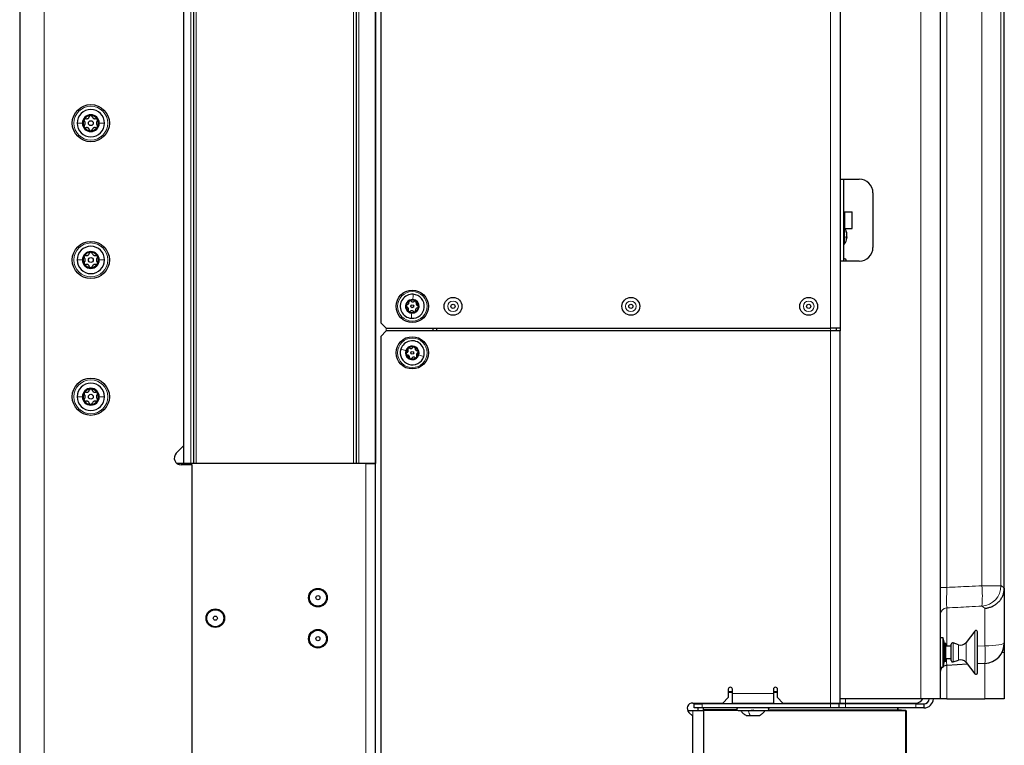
# Model space of a CAD drawing. Header units: millimetres. Extents: x 5 to 418, y 2 to 292.
# Tile 86 of 93: x 200 to 260, y 133 to 177. Entities that reach past the tile are written whole.
import ezdxf

# ---------------------------------------------------------------- set-up
doc = ezdxf.new("R2010")
doc.units = ezdxf.units.MM

msp = doc.modelspace()

# ---------------------------------------------------------------- linework, layer by layer
at = {"color": 7, "linetype": 'Continuous', "lineweight": 25}
for p, q in [((199.9534, 260.2183), (199.9534, 98.5516)), ((210.5367, 249.6433), (210.5367, 149.9766)), ((220.4534, 249.6433), (220.4534, 149.9766)), ((221.6201, 249.6433), (221.6201, 149.9766)), ((221.6201, 106.1433), (221.6201, 248.9766)), ((209.9534, 151.0742), (209.9534, 248.5457)), ((249.9367, 221.895), (249.9367, 167.3099)), ((256.0367, 221.6374), (256.0367, 135.6433)), ((259.9367, 142.3853), (259.9367, 219.7299)), ((221.9534, 217.8933), (221.9534, 158.5599)), ((249.9367, 218.2266), (249.9367, 158.2266)), ((249.9367, 167.3099), (251.1034, 167.3099)), ((250.1367, 167.3099), (250.1367, 162.3099)), ((251.9367, 166.4766), (251.9367, 163.1433)), ((250.1367, 165.3099), (250.2215, 165.3099)), ((250.2215, 165.3099), (250.6623, 165.3099)), ((250.6623, 164.3099), (250.6623, 165.3099)), ((250.1367, 164.3099), (250.2215, 164.3099)), ((250.2215, 164.3099), (250.6623, 164.3099)), ((250.3489, 163.7778), (250.3062, 163.7781)), ((250.3489, 163.7981), (250.308, 163.7988)), ((250.3081, 163.7989), (250.3488, 163.7981)), ((250.3325, 163.8316), (250.3488, 163.8318)), ((250.3326, 163.8318), (250.3489, 163.8319)), ((250.3409, 163.9049), (250.3488, 163.9051)), ((250.3449, 163.9405), (250.3489, 163.9406)), ((250.3468, 163.9255), (250.3488, 163.9255)), ((250.3489, 163.9254), (250.3468, 163.9254)), ((250.3472, 163.7626), (250.3488, 163.7626)), ((250.3472, 163.7626), (250.3489, 163.7626)), ((250.3488, 163.9255), (250.3489, 163.9254)), ((250.3488, 163.9051), (250.3489, 163.9051)), ((250.3489, 163.8713), (250.3488, 163.8714)), ((250.3489, 163.8319), (250.3488, 163.8318)), ((250.3488, 163.7981), (250.3489, 163.7981)), ((250.3488, 163.7777), (250.3489, 163.7778)), ((250.3489, 163.7626), (250.3488, 163.7626)), ((249.9367, 162.3099), (249.9367, 158.0599)), ((251.1034, 162.3099), (249.9367, 162.3099)), ((250.3034, 162.3099), (250.3034, 162.3766)), ((221.9534, 158.5599), (222.2867, 158.2266)), ((222.2867, 158.0599), (221.9534, 157.7266)), ((222.2867, 158.2266), (249.3534, 158.2266)), ((249.3534, 158.0599), (222.2867, 158.0599)), ((225.1201, 158.2266), (225.1201, 158.0599)), ((225.3534, 158.2266), (225.3534, 158.0599)), ((249.9367, 158.2266), (249.3534, 158.2266)), ((249.9368, 158.0599), (249.3534, 158.0599)), ((249.6867, 158.2266), (249.6867, 158.0599)), ((249.9368, 135.3933), (249.9368, 158.0599)), ((221.9534, 157.7266), (221.9534, 120.8099)), ((209.4921, 150.6129), (209.9534, 151.0742)), ((209.9534, 149.9766), (209.9534, 151.0742)), ((209.9534, 149.9766), (209.5482, 149.9766)), ((221.0367, 149.9764), (209.5485, 149.9764)), ((210.3701, 149.9766), (209.9534, 149.9766)), ((210.5367, 149.9766), (210.3701, 149.9766)), ((210.7034, 149.9766), (210.5367, 149.9766)), ((220.2867, 149.9766), (210.7034, 149.9766)), ((220.4534, 149.9766), (220.2867, 149.9766)), ((220.6201, 149.9766), (220.4534, 149.9766)), ((221.6201, 149.9766), (220.6201, 149.9766)), ((221.0367, 149.9764), (221.6201, 149.9764)), ((210.4534, 149.9016), (209.7867, 149.9016)), ((210.4534, 104.6138), (210.4534, 149.9016)), ((259.9351, 142.3211), (259.9367, 142.3853)), ((259.9367, 142.3853), (259.9367, 139.0557)), ((258.1498, 139.7779), (257.6067, 139.0828)), ((256.2034, 139.3683), (256.0367, 139.3683)), ((256.2867, 139.0183), (256.2034, 139.3683)), ((256.2034, 137.5849), (256.2034, 139.3683)), ((258.2988, 137.2266), (258.2988, 139.7266)), ((256.3701, 139.0183), (256.2867, 139.0183)), ((256.2867, 137.9349), (256.2867, 139.0183)), ((256.3701, 137.9349), (256.3701, 139.0183)), ((256.7034, 138.8516), (256.3701, 138.8516)), ((256.7034, 137.9766), (256.7034, 138.9766)), ((257.1462, 138.9442), (256.8132, 139.0556)), ((259.9367, 139.0557), (259.9367, 138.4766)), ((256.3701, 138.1016), (256.7034, 138.1016)), ((256.8132, 137.8976), (257.1462, 138.009)), ((259.9367, 138.4766), (259.9367, 135.6433)), ((256.0367, 137.5849), (256.2034, 137.5849)), ((256.2034, 137.5849), (256.2867, 137.9349)), ((256.2867, 137.9349), (256.3701, 137.9349)), ((257.6991, 137.7522), (256.4316, 137.6858)), ((257.6067, 137.8704), (258.1498, 137.1753)), ((258.7521, 137.8074), (258.2988, 137.7837)), ((243.1201, 136.2266), (243.1201, 135.7266)), ((243.3701, 135.9766), (243.3701, 136.2266)), ((245.8701, 136.2266), (245.8701, 135.9766)), ((246.1201, 135.7266), (246.1201, 136.2266)), ((242.7867, 135.3933), (243.1201, 135.7266)), ((243.3701, 136.059), (243.1201, 136.0586)), ((243.3701, 135.3933), (243.3701, 135.9766)), ((246.1201, 136.0638), (245.8701, 136.0634)), ((245.8701, 135.9766), (245.8701, 135.3933)), ((246.1201, 135.7266), (246.4534, 135.3933)), ((254.8521, 135.6433), (249.9368, 135.6433)), ((256.0367, 135.6433), (254.8521, 135.6433)), ((256.4316, 135.6433), (256.0367, 135.6433)), ((256.4316, 135.6433), (258.7521, 135.6433)), ((259.9367, 135.6433), (258.7521, 135.6433)), ((240.9534, 135.3933), (242.7867, 135.3933)), ((241.0367, 135.0933), (241.0367, 135.3433)), ((241.0367, 135.3433), (241.5367, 135.3433)), ((241.5367, 135.0933), (241.0367, 135.0933)), ((241.2867, 135.3433), (241.2867, 135.3933)), ((241.2867, 134.9266), (241.2867, 135.0933)), ((249.3534, 135.3433), (241.5367, 135.3433)), ((249.3534, 135.0933), (241.5367, 135.0933)), ((241.6201, 135.3433), (241.6201, 135.3933)), ((241.6201, 134.9973), (241.6201, 135.0933)), ((241.6201, 134.9639), (241.6201, 134.9973)), ((241.6201, 134.9639), (243.6531, 134.9604)), ((241.6201, 134.9306), (241.6201, 134.9639)), ((243.3701, 135.3933), (245.8701, 135.3933)), ((244.2034, 135.3933), (244.2034, 135.3433)), ((245.0367, 135.3433), (245.0367, 135.3933)), ((246.4534, 135.3933), (249.3534, 135.3933)), ((249.3534, 135.3933), (249.9368, 135.3933)), ((249.8534, 135.3433), (249.3534, 135.3433)), ((249.8534, 135.0933), (249.3534, 135.0933)), ((249.8534, 135.3433), (249.8534, 135.0933)), ((250.2701, 135.3433), (249.8534, 135.3433)), ((250.2701, 135.0933), (249.8534, 135.0933)), ((249.9368, 135.3933), (250.2701, 135.3933)), ((250.2701, 135.3933), (254.5367, 135.3933)), ((254.5367, 135.3433), (250.2701, 135.3433)), ((254.5367, 135.0933), (250.2701, 135.0933)), ((253.4534, 135.3933), (253.4534, 135.3433)), ((253.4534, 135.0933), (253.4534, 134.9765)), ((253.9218, 134.945), (253.4542, 134.9695)), ((254.5367, 135.3433), (255.0367, 135.3433)), ((255.0367, 135.0933), (254.5367, 135.0933)), ((255.0367, 135.3433), (255.0367, 135.0933)), ((240.6479, 134.9266), (240.9534, 134.9266)), ((240.7177, 134.8242), (240.9534, 134.5885)), ((240.9534, 134.9266), (241.6201, 134.9266)), ((240.9534, 120.9766), (240.9534, 134.5885)), ((241.6201, 134.9306), (241.6201, 134.9266)), ((241.6201, 134.9266), (241.6201, 121.4266)), ((243.7201, 134.9266), (245.5201, 134.9266)), ((244.2076, 134.6349), (244.4621, 134.6349)), ((244.4621, 134.6349), (245.0326, 134.6349)), ((245.5844, 134.957), (253.9201, 134.9425)), ((253.9534, 134.9091), (253.9534, 134.9117)), ((253.9534, 134.9091), (253.9534, 121.0432))]:
    msp.add_line(p, q, dxfattribs=at)
at = {"color": 7, "linetype": 'Continuous', "lineweight": 18}
for p, q in [((201.4534, 260.2183), (201.4534, 98.5516)), ((210.3701, 149.9766), (210.3701, 249.6433)), ((210.7034, 249.6433), (210.7034, 149.9766)), ((220.2867, 149.9766), (220.2867, 249.6433)), ((220.6201, 249.6433), (220.6201, 149.9766)), ((254.8521, 135.6433), (254.8521, 221.6374)), ((256.4316, 219.8525), (256.4316, 142.4321)), ((258.5697, 142.5393), (258.5697, 219.7404)), ((259.7342, 219.7404), (259.7342, 142.5393)), ((249.3534, 158.2266), (249.3534, 218.2266)), ((250.2215, 165.3099), (250.2215, 164.3099)), ((250.2104, 164.3112), (250.2104, 163.36)), ((222.2867, 158.2266), (222.2867, 158.0599)), ((249.3534, 158.0599), (249.3534, 158.2266)), ((249.3534, 135.3933), (249.3534, 158.0599)), ((221.0367, 130.8098), (221.0367, 149.9764)), ((256.4316, 142.4321), (256.0367, 142.4321)), ((258.5697, 142.5393), (259.7342, 142.5393)), ((256.4316, 141.1845), (256.4316, 138.8516)), ((258.7521, 141.1662), (258.5697, 141.2931)), ((258.7521, 138.8785), (258.7521, 141.1662)), ((258.1498, 137.1753), (258.1498, 139.7779)), ((256.8132, 137.8976), (256.8132, 139.0556)), ((257.1462, 138.009), (257.1462, 138.9442)), ((257.6067, 137.8704), (257.6067, 139.0828)), ((258.2988, 138.861), (258.7521, 138.8785)), ((259.7945, 138.4766), (259.9367, 138.4766)), ((256.4316, 137.6858), (256.4316, 135.6433)), ((258.7521, 135.6433), (258.7521, 137.8074)), ((243.1201, 136.0919), (243.3701, 136.0923)), ((243.3701, 136.0257), (243.1201, 136.0252)), ((243.3701, 135.9766), (245.8701, 135.9766)), ((245.8701, 136.0967), (246.1201, 136.0971)), ((246.1201, 136.0305), (245.8701, 136.03)), ((250.2701, 135.3933), (250.2701, 135.6433)), ((241.5367, 135.3433), (241.5367, 135.0933)), ((241.6201, 134.9973), (243.6383, 134.9937)), ((245.6011, 134.9903), (253.4201, 134.9767)), ((249.3534, 135.3433), (249.3534, 135.0933)), ((250.2701, 135.3433), (250.2701, 135.0933)), ((253.4201, 135.3433), (253.4201, 135.3933)), ((253.4201, 134.9767), (253.4201, 135.0933)), ((253.4201, 134.9767), (253.4534, 134.9765)), ((254.5367, 135.0933), (254.5367, 135.3433)), ((240.9534, 134.5885), (240.9534, 134.9266)), ((243.7126, 134.9269), (241.6201, 134.9306)), ((253.9201, 134.9091), (245.3512, 134.9241)), ((253.9201, 121.0432), (253.9201, 134.9091)), ((253.9201, 134.9091), (253.9534, 134.9091))]:
    msp.add_line(p, q, dxfattribs=at)
at = {"color": 7, "linetype": 'Continuous', "lineweight": 25, "flags": 128}
msp.add_lwpolyline([(250.3489, 163.7981), (250.3462, 163.7729), (250.3449, 163.7627)], dxfattribs=at)
at = {"color": 7, "linetype": 'Continuous', "lineweight": 18, "flags": 128}
msp.add_lwpolyline([(258.7521, 138.8785), (258.9865, 138.8834), (259.2101, 138.8945), (259.4148, 138.9115), (259.5934, 138.9335), (259.7395, 138.96), (259.8477, 138.9899), (259.9143, 139.0222), (259.9367, 139.0557)], dxfattribs=at)
at = {"color": 7, "linetype": 'Continuous', "lineweight": 25}
for centre, radius in [((204.2867, 170.7183), 1.1333), ((204.2867, 170.7183), 0.1491), ((204.2867, 162.3849), 1.1333), ((204.2867, 162.3849), 0.1491), ((223.8701, 159.5599), 0.9833), ((223.8701, 159.5599), 0.0863), ((226.3534, 159.5599), 0.5442), ((226.3534, 159.5599), 0.125), ((237.1867, 159.5599), 0.5442), ((237.1867, 159.5599), 0.125), ((248.0201, 159.5599), 0.5442), ((248.0201, 159.5599), 0.125), ((223.8701, 156.7266), 0.9833), ((223.8701, 156.7266), 0.0863), ((204.2867, 154.0516), 1.1333), ((204.2867, 154.0516), 0.1491), ((218.1201, 141.8098), 0.5667), ((218.1201, 141.8098), 0.5167), ((218.1201, 141.8098), 0.125), ((211.8701, 140.5598), 0.5667), ((211.8701, 140.5598), 0.5167), ((211.8701, 140.5598), 0.125), ((218.1201, 139.3098), 0.5667), ((218.1201, 139.3098), 0.5167), ((218.1201, 139.3098), 0.125)]:
    msp.add_circle(centre, radius, dxfattribs=at)
at = {"color": 7, "linetype": 'Continuous', "lineweight": 18}
for centre, radius in [((204.2867, 170.7183), 1.0333), ((204.2867, 162.3849), 1.0333), ((223.8701, 159.5599), 0.9), ((226.3534, 159.5599), 0.3237), ((237.1867, 159.5599), 0.3237), ((248.0201, 159.5599), 0.3237), ((223.8701, 156.7266), 0.9), ((204.2867, 154.0516), 1.0333)]:
    msp.add_circle(centre, radius, dxfattribs=at)
at = {"color": 7, "linetype": 'Continuous', "lineweight": 25}
for centre, radius, start, end in [((204.2867, 170.7183), 0.8333, 0, 180), ((204.2867, 170.7183), 0.5133, 0, 180), ((204.2867, 170.7183), 0.4667, 90, 150), ((204.2867, 170.7183), 0.4667, 30, 90), ((204.2867, 170.7183), 0.8333, 180, 0), ((204.2867, 170.7183), 0.5133, 180, 0), ((204.2867, 170.7183), 0.4667, 150, 210), ((204.2867, 170.7183), 0.4667, 210, 270), ((204.2867, 170.7183), 0.4667, 270, 330), ((204.2867, 170.7183), 0.4667, 330, 30), ((251.1034, 166.4766), 0.8333, 0, 90), ((249.4367, 163.8516), 0.9167, 8.837957, 31.116326), ((250.1712, 164.121), 0.1355, 352.471956, 7.528044), ((249.5448, 163.8684), 0.8073, 5.129111, 19.559098), ((249.5448, 163.8329), 0.8073, 5.129111, 19.559098), ((250.1858, 163.9151), 0.1689, 315.148943, 344.944261), ((249.3698, 163.7493), 0.9369, 357.140187, 2.859813), ((250.1858, 163.8217), 0.1689, 315.148943, 344.944261), ((250.2531, 163.8698), 0.1021, 20.235094, 42.264552), ((250.0569, 163.8198), 0.2965, 10.023355, 23.5823), ((249.4994, 163.8606), 0.8535, 346.303442, 354.425937), ((249.6953, 163.8356), 0.6576, 344.372711, 353.618446), ((250.0678, 163.8808), 0.2853, 343.187252, 350.108755), ((250.2197, 163.8012), 0.1327, 13.386545, 22.321277), ((249.5496, 163.8341), 0.8024, 351.161508, 354.890798), ((204.2867, 162.3849), 0.8333, 0, 180), ((250.0698, 163.4494), 0.1667, 293.694637, 327.568227), ((249.4367, 163.8516), 0.9167, 327.568227, 351.162043), ((204.2867, 162.3849), 0.5133, 0, 180), ((204.2867, 162.3849), 0.4667, 150, 210), ((204.2867, 162.3849), 0.4667, 90, 150), ((204.2867, 162.3849), 0.4667, 30, 90), ((204.2867, 162.3849), 0.4667, 330, 30), ((251.1034, 163.1433), 0.8333, 270, 0), ((204.2867, 162.3849), 0.8333, 180, 0), ((204.2867, 162.3849), 0.5133, 180, 0), ((204.2867, 162.3849), 0.4667, 210, 270), ((204.2867, 162.3849), 0.4667, 270, 330), ((250.2201, 162.3766), 0.0833, 0, 180), ((223.8701, 159.5599), 0.7333, 85.453118, 265.453118), ((223.8701, 159.5599), 0.7333, 265.453118, 85.453118), ((223.8701, 159.5599), 0.4125, 85.453118, 265.453118), ((223.8701, 159.5599), 0.375, 175.453118, 235.453118), ((223.8701, 159.5599), 0.375, 115.453118, 175.453118), ((223.8701, 159.5599), 0.375, 55.453118, 115.453118), ((223.8701, 159.5599), 0.4125, 265.453118, 85.453118), ((223.8701, 159.5599), 0.375, 355.453118, 55.453118), ((223.8701, 159.5599), 0.375, 235.453118, 295.453118), ((223.8701, 159.5599), 0.375, 295.453118, 355.453118), ((223.8701, 156.7266), 0.7333, 342.098601, 162.098601), ((223.8701, 156.7266), 0.7333, 162.098601, 342.098601), ((223.8701, 156.7266), 0.4125, 162.098601, 342.098601), ((223.8701, 156.7266), 0.4125, 342.098601, 162.098601), ((223.8701, 156.7266), 0.375, 132.098601, 192.098601), ((223.8701, 156.7266), 0.375, 192.098601, 252.098601), ((223.8701, 156.7266), 0.375, 72.098601, 132.098601), ((223.8701, 156.7266), 0.375, 12.098601, 72.098601), ((223.8701, 156.7266), 0.375, 312.098601, 12.098601), ((223.8701, 156.7266), 0.375, 252.098601, 312.098601), ((204.2867, 154.0516), 0.8333, 0, 180), ((204.2867, 154.0516), 0.5133, 0, 180), ((204.2867, 154.0516), 0.4667, 150, 210), ((204.2867, 154.0516), 0.4667, 90, 150), ((204.2867, 154.0516), 0.4667, 30, 90), ((204.2867, 154.0516), 0.4667, 330, 30), ((204.2867, 154.0516), 0.8333, 180, 0), ((204.2867, 154.0516), 0.5133, 180, 0), ((204.2867, 154.0516), 0.4667, 210, 270), ((204.2867, 154.0516), 0.4667, 270, 330), ((209.7867, 150.3183), 0.4167, 135, 270), ((258.2155, 139.7266), 0.0833, 0, 142), ((256.7867, 138.9766), 0.0833, 71.5, 180), ((257.2784, 139.3393), 0.4167, 251.5, 322), ((258.6867, 139.0557), 1.25, 273, 0), ((256.7867, 137.9766), 0.0833, 180, 288.5), ((257.2784, 137.6139), 0.4167, 38, 108.5), ((256.4534, 137.2697), 0.4167, 130.838415, 180), ((256.4534, 137.2697), 0.4167, 93, 125.976389), ((258.2155, 137.2266), 0.0833, 218, 0), ((243.2451, 136.2266), 0.125, 0, 180), ((245.9951, 136.2266), 0.125, 0, 180), ((254.5367, 135.8933), 0.5, 270, 330), ((255.0367, 135.6766), 0.5833, 270, 356.724171), ((255.0367, 135.6766), 0.3333, 270, 354.26083), ((240.9534, 135.0599), 0.3333, 90, 225), ((243.7201, 135.0099), 0.0833, 90, 270), ((245.5201, 135.0099), 0.0833, 270, 90), ((253.4867, 135.0012), 0.0333, 180, 267), ((253.4867, 134.9765), 0.0333, 180, 269.9), ((253.9201, 134.9091), 0.0333, 0, 89.9), ((253.9201, 134.9117), 0.0333, 0, 87)]:
    msp.add_arc(centre, radius, start, end, dxfattribs=at)
at = {"color": 7, "linetype": 'Continuous', "lineweight": 18}
for centre, radius, start, end in [((251.761, 141.9162), 6.8372, 354.77123, 5.22877), ((258.4807, 142.5434), 1.2534, 274.070389, 359.812576), ((256.4533, 140.7685), 0.4166, 92.984951, 179.98688), ((253.1518, 138.3429), 5.6259, 354.537696, 5.462304), ((258.1948, 134.96), 4.7747, 179.800002, 180.199998), ((249.1455, 134.9258), 4.7747, 359.800002, 0.199998)]:
    msp.add_arc(centre, radius, start, end, dxfattribs=at)
at = {"color": 7, "linetype": 'Continuous', "lineweight": 25}
for points, knots in [([(203.9902, 170.9944), (203.9805, 170.9963), (203.9613, 171.0003), (203.9306, 170.994), (203.9019, 170.9783), (203.889, 170.9605), (203.8826, 170.9516)], [0, 0, 0, 0, 0.249816, 0.49990758, 0.75011993, 1, 1, 1, 1]), ([(203.9902, 170.9944), (204.011, 170.9904), (204.0423, 170.9844), (204.0869, 170.9942), (204.1191, 171.0081), (204.1474, 171.029), (204.1784, 171.0629), (204.1889, 171.093), (204.1959, 171.1131)], [0, 0, 0, 0, 0.24921908, 0.37435669, 0.49894691, 0.62401981, 0.74976746, 1, 1, 1, 1]), ([(204.2867, 171.1849), (204.2758, 171.1838), (204.2539, 171.1815), (204.226, 171.1646), (204.2053, 171.1412), (204.199, 171.1225), (204.1959, 171.1131)], [0, 0, 0, 0, 0.2499898, 0.4996108, 0.7491272, 1, 1, 1, 1]), ([(204.3775, 171.1131), (204.3744, 171.1225), (204.3682, 171.1411), (204.3475, 171.1645), (204.3196, 171.1815), (204.2977, 171.1838), (204.2867, 171.1849)], [0, 0, 0, 0, 0.2498531, 0.4999013, 0.7501145, 1, 1, 1, 1]), ([(204.3775, 171.1131), (204.3845, 171.0931), (204.395, 171.0631), (204.4257, 171.0293), (204.4539, 171.0083), (204.4862, 170.9943), (204.531, 170.9844), (204.5624, 170.9904), (204.5833, 170.9944)], [0, 0, 0, 0, 0.2492203, 0.374358, 0.498948, 0.6240206, 0.749768, 1, 1, 1, 1]), ([(204.6909, 170.9516), (204.6844, 170.9605), (204.6715, 170.9783), (204.6429, 170.994), (204.6122, 171.0003), (204.593, 170.9963), (204.5833, 170.9944)], [0, 0, 0, 0, 0.249858, 0.4994668, 0.7490113, 1, 1, 1, 1]), ([(203.8826, 170.9516), (203.8781, 170.9416), (203.8691, 170.9215), (203.8699, 170.8888), (203.8798, 170.8592), (203.8928, 170.8444), (203.8994, 170.8371)], [0, 0, 0, 0, 0.250032, 0.4996317, 0.7492275, 1, 1, 1, 1]), ([(203.8994, 170.5995), (203.8928, 170.5921), (203.8798, 170.5774), (203.8699, 170.5477), (203.8691, 170.5151), (203.8781, 170.495), (203.8826, 170.4849)], [0, 0, 0, 0, 0.24980599, 0.50005449, 0.75030941, 1, 1, 1, 1]), ([(203.8826, 170.4849), (203.889, 170.476), (203.9019, 170.4582), (203.9306, 170.4426), (203.9612, 170.4363), (203.9805, 170.4402), (203.9902, 170.4422)], [0, 0, 0, 0, 0.24985796, 0.49946675, 0.74901133, 1, 1, 1, 1]), ([(203.8994, 170.5995), (203.9132, 170.6155), (203.934, 170.6396), (203.9478, 170.6831), (203.9519, 170.718), (203.9479, 170.753), (203.9341, 170.7967), (203.9132, 170.8209), (203.8994, 170.8371)], [0, 0, 0, 0, 0.2491937, 0.3743301, 0.4989253, 0.6240038, 0.7497569, 1, 1, 1, 1]), ([(204.1959, 170.3234), (204.1889, 170.3434), (204.1785, 170.3735), (204.1477, 170.4072), (204.1196, 170.4282), (204.0873, 170.4422), (204.0425, 170.4521), (204.0111, 170.4462), (203.9902, 170.4422)], [0, 0, 0, 0, 0.2492203, 0.374358, 0.498948, 0.6240206, 0.749768, 1, 1, 1, 1]), ([(204.5833, 170.4422), (204.5625, 170.4461), (204.5312, 170.4521), (204.4866, 170.4424), (204.4544, 170.4285), (204.4261, 170.4075), (204.3951, 170.3737), (204.3846, 170.3435), (204.3775, 170.3234)], [0, 0, 0, 0, 0.24921908, 0.37435669, 0.49894691, 0.62401981, 0.74976746, 1, 1, 1, 1]), ([(204.5833, 170.4422), (204.5929, 170.4402), (204.6122, 170.4363), (204.6428, 170.4425), (204.6715, 170.4582), (204.6844, 170.476), (204.6909, 170.4849)], [0, 0, 0, 0, 0.249816, 0.4999076, 0.7501199, 1, 1, 1, 1]), ([(204.6741, 170.8371), (204.6603, 170.821), (204.6395, 170.7969), (204.6256, 170.7534), (204.6215, 170.7185), (204.6255, 170.6836), (204.6393, 170.6398), (204.6602, 170.6156), (204.6741, 170.5995)], [0, 0, 0, 0, 0.2491937, 0.3743301, 0.4989253, 0.6240038, 0.7497569, 1, 1, 1, 1]), ([(204.6741, 170.8371), (204.6806, 170.8444), (204.6937, 170.8591), (204.7036, 170.8888), (204.7043, 170.9215), (204.6954, 170.9416), (204.6909, 170.9516)], [0, 0, 0, 0, 0.249806, 0.5000545, 0.7503094, 1, 1, 1, 1]), ([(204.6909, 170.4849), (204.6954, 170.495), (204.7043, 170.5151), (204.7036, 170.5477), (204.6937, 170.5774), (204.6806, 170.5921), (204.6741, 170.5995)], [0, 0, 0, 0, 0.250032, 0.4996317, 0.7492275, 1, 1, 1, 1]), ([(204.1959, 170.3234), (204.199, 170.3141), (204.2052, 170.2954), (204.226, 170.272), (204.2539, 170.255), (204.2758, 170.2527), (204.2867, 170.2516)], [0, 0, 0, 0, 0.2498531, 0.4999013, 0.7501145, 1, 1, 1, 1]), ([(204.2867, 170.2516), (204.2977, 170.2527), (204.3195, 170.255), (204.3474, 170.272), (204.3682, 170.2954), (204.3744, 170.314), (204.3775, 170.3234)], [0, 0, 0, 0, 0.2499898, 0.4996108, 0.7491272, 1, 1, 1, 1]), ([(203.8826, 162.6183), (203.8781, 162.6082), (203.8691, 162.5881), (203.8699, 162.5555), (203.8798, 162.5258), (203.8928, 162.5111), (203.8994, 162.5037)], [0, 0, 0, 0, 0.25003202, 0.49963172, 0.74922753, 1, 1, 1, 1]), ([(203.9902, 162.661), (203.9805, 162.663), (203.9613, 162.6669), (203.9306, 162.6607), (203.9019, 162.645), (203.889, 162.6272), (203.8826, 162.6183)], [0, 0, 0, 0, 0.249816, 0.49990758, 0.75011993, 1, 1, 1, 1]), ([(203.9902, 162.661), (204.011, 162.6571), (204.0423, 162.6511), (204.0869, 162.6608), (204.1191, 162.6748), (204.1474, 162.6957), (204.1784, 162.7295), (204.1889, 162.7597), (204.1959, 162.7798)], [0, 0, 0, 0, 0.2492191, 0.3743567, 0.4989469, 0.6240198, 0.7497675, 1, 1, 1, 1]), ([(204.2867, 162.8516), (204.2758, 162.8505), (204.2539, 162.8482), (204.226, 162.8312), (204.2053, 162.8078), (204.199, 162.7892), (204.1959, 162.7798)], [0, 0, 0, 0, 0.2499898, 0.4996108, 0.7491272, 1, 1, 1, 1]), ([(204.3775, 162.7798), (204.3744, 162.7891), (204.3682, 162.8078), (204.3475, 162.8312), (204.3196, 162.8482), (204.2977, 162.8505), (204.2867, 162.8516)], [0, 0, 0, 0, 0.2498531, 0.4999013, 0.7501145, 1, 1, 1, 1]), ([(204.3775, 162.7798), (204.3845, 162.7598), (204.395, 162.7297), (204.4257, 162.696), (204.4539, 162.675), (204.4862, 162.661), (204.531, 162.6511), (204.5624, 162.657), (204.5833, 162.661)], [0, 0, 0, 0, 0.2492203, 0.374358, 0.498948, 0.6240206, 0.749768, 1, 1, 1, 1]), ([(204.6909, 162.6183), (204.6844, 162.6272), (204.6715, 162.645), (204.6429, 162.6607), (204.6122, 162.6669), (204.593, 162.663), (204.5833, 162.661)], [0, 0, 0, 0, 0.249858, 0.4994668, 0.7490113, 1, 1, 1, 1]), ([(204.6741, 162.5037), (204.6806, 162.5111), (204.6937, 162.5258), (204.7036, 162.5555), (204.7043, 162.5882), (204.6954, 162.6082), (204.6909, 162.6183)], [0, 0, 0, 0, 0.249806, 0.5000545, 0.7503094, 1, 1, 1, 1]), ([(203.8994, 162.2661), (203.8928, 162.2588), (203.8798, 162.2441), (203.8699, 162.2144), (203.8691, 162.1817), (203.8781, 162.1616), (203.8826, 162.1516)], [0, 0, 0, 0, 0.24980599, 0.50005449, 0.75030941, 1, 1, 1, 1]), ([(203.8826, 162.1516), (203.889, 162.1427), (203.9019, 162.1249), (203.9306, 162.1092), (203.9612, 162.1029), (203.9805, 162.1069), (203.9902, 162.1089)], [0, 0, 0, 0, 0.24985796, 0.49946675, 0.74901133, 1, 1, 1, 1]), ([(203.8994, 162.2661), (203.9132, 162.2822), (203.934, 162.3063), (203.9478, 162.3498), (203.9519, 162.3847), (203.9479, 162.4196), (203.9341, 162.4634), (203.9132, 162.4876), (203.8994, 162.5037)], [0, 0, 0, 0, 0.2491937, 0.3743301, 0.4989253, 0.6240038, 0.7497569, 1, 1, 1, 1]), ([(204.1959, 161.9901), (204.1889, 162.0101), (204.1785, 162.0401), (204.1477, 162.0739), (204.1196, 162.0949), (204.0873, 162.1089), (204.0425, 162.1188), (204.0111, 162.1128), (203.9902, 162.1089)], [0, 0, 0, 0, 0.2492203, 0.374358, 0.498948, 0.6240206, 0.749768, 1, 1, 1, 1]), ([(204.1959, 161.9901), (204.199, 161.9807), (204.2052, 161.9621), (204.226, 161.9387), (204.2539, 161.9217), (204.2758, 161.9194), (204.2867, 161.9183)], [0, 0, 0, 0, 0.2498531, 0.4999013, 0.7501145, 1, 1, 1, 1]), ([(204.2867, 161.9183), (204.2977, 161.9194), (204.3195, 161.9217), (204.3474, 161.9386), (204.3682, 161.962), (204.3744, 161.9807), (204.3775, 161.9901)], [0, 0, 0, 0, 0.2499898, 0.4996108, 0.7491272, 1, 1, 1, 1]), ([(204.5833, 162.1089), (204.5625, 162.1128), (204.5312, 162.1188), (204.4866, 162.109), (204.4544, 162.0951), (204.4261, 162.0742), (204.3951, 162.0403), (204.3846, 162.0102), (204.3775, 161.9901)], [0, 0, 0, 0, 0.24921908, 0.37435669, 0.49894691, 0.62401981, 0.74976746, 1, 1, 1, 1]), ([(204.5833, 162.1089), (204.5929, 162.1069), (204.6122, 162.1029), (204.6428, 162.1092), (204.6715, 162.1249), (204.6844, 162.1427), (204.6909, 162.1516)], [0, 0, 0, 0, 0.249816, 0.4999076, 0.7501199, 1, 1, 1, 1]), ([(204.6741, 162.5037), (204.6603, 162.4877), (204.6395, 162.4636), (204.6256, 162.4201), (204.6215, 162.3852), (204.6255, 162.3502), (204.6393, 162.3065), (204.6602, 162.2823), (204.6741, 162.2661)], [0, 0, 0, 0, 0.2491937, 0.3743301, 0.4989253, 0.6240038, 0.7497569, 1, 1, 1, 1]), ([(204.6909, 162.1516), (204.6954, 162.1616), (204.7043, 162.1817), (204.7036, 162.2144), (204.6937, 162.244), (204.6806, 162.2588), (204.6741, 162.2661)], [0, 0, 0, 0, 0.250032, 0.4996317, 0.7492275, 1, 1, 1, 1]), ([(223.5595, 159.6578), (223.5519, 159.6559), (223.5365, 159.6522), (223.5165, 159.637), (223.5011, 159.6157), (223.4978, 159.5984), (223.4962, 159.5897)], [0, 0, 0, 0, 0.24985187, 0.49990154, 0.75011466, 1, 1, 1, 1]), ([(223.4962, 159.5897), (223.4965, 159.5808), (223.4969, 159.5632), (223.5087, 159.5397), (223.5261, 159.5216), (223.5407, 159.5154), (223.548, 159.5123)], [0, 0, 0, 0, 0.2499907, 0.4996106, 0.7491271, 1, 1, 1, 1]), ([(223.5595, 159.6578), (223.576, 159.6621), (223.6008, 159.6686), (223.6297, 159.6911), (223.6483, 159.7123), (223.6616, 159.7373), (223.6724, 159.7725), (223.6697, 159.7981), (223.6678, 159.8151)], [0, 0, 0, 0, 0.249201, 0.3743378, 0.4989316, 0.6240084, 0.74976, 1, 1, 1, 1]), ([(223.7089, 159.8985), (223.7014, 159.8939), (223.6863, 159.8847), (223.6719, 159.8628), (223.6649, 159.8387), (223.6668, 159.823), (223.6678, 159.8151)], [0, 0, 0, 0, 0.2498571, 0.4994664, 0.7490114, 1, 1, 1, 1]), ([(223.7996, 159.8778), (223.7941, 159.8835), (223.7832, 159.8949), (223.76, 159.9047), (223.7339, 159.9074), (223.7172, 159.9015), (223.7089, 159.8985)], [0, 0, 0, 0, 0.2498071, 0.5000551, 0.7503094, 1, 1, 1, 1]), ([(223.7996, 159.8778), (223.8116, 159.8657), (223.8295, 159.8475), (223.8635, 159.8336), (223.8912, 159.8281), (223.9194, 159.8291), (223.9554, 159.8374), (223.9761, 159.8526), (223.9899, 159.8627)], [0, 0, 0, 0, 0.2491679, 0.3743031, 0.4989033, 0.6239875, 0.7497462, 1, 1, 1, 1]), ([(224.0827, 159.8688), (224.075, 159.873), (224.0594, 159.8815), (224.0332, 159.883), (224.0088, 159.877), (223.9962, 159.8674), (223.9899, 159.8627)], [0, 0, 0, 0, 0.250033, 0.4996315, 0.7492277, 1, 1, 1, 1]), ([(224.1101, 159.7799), (224.1123, 159.7875), (224.1167, 159.8027), (224.1136, 159.8276), (224.1029, 159.8516), (224.0894, 159.8631), (224.0827, 159.8688)], [0, 0, 0, 0, 0.2498147, 0.4999078, 0.7501201, 1, 1, 1, 1]), ([(224.1101, 159.7799), (224.1056, 159.7635), (224.0988, 159.7388), (224.1038, 159.7025), (224.1129, 159.6758), (224.1279, 159.6518), (224.153, 159.6248), (224.1765, 159.6144), (224.1922, 159.6075)], [0, 0, 0, 0, 0.2491995, 0.3743362, 0.4989302, 0.6240074, 0.7497593, 1, 1, 1, 1]), ([(224.2439, 159.5302), (224.2437, 159.539), (224.2433, 159.5567), (224.2314, 159.5801), (224.214, 159.5983), (224.1995, 159.6044), (224.1922, 159.6075)], [0, 0, 0, 0, 0.2499907, 0.4996106, 0.7491271, 1, 1, 1, 1]), ([(223.63, 159.34), (223.6345, 159.3564), (223.6413, 159.3811), (223.6363, 159.4174), (223.6272, 159.4441), (223.6123, 159.4681), (223.5871, 159.4951), (223.5636, 159.5054), (223.548, 159.5123)], [0, 0, 0, 0, 0.2491995, 0.3743362, 0.4989302, 0.6240074, 0.7497593, 1, 1, 1, 1]), ([(223.63, 159.34), (223.6278, 159.3324), (223.6234, 159.3172), (223.6265, 159.2923), (223.6372, 159.2683), (223.6507, 159.2568), (223.6574, 159.2511)], [0, 0, 0, 0, 0.2498147, 0.4999078, 0.7501201, 1, 1, 1, 1]), ([(223.6574, 159.2511), (223.6652, 159.2468), (223.6807, 159.2384), (223.7069, 159.2369), (223.7313, 159.2429), (223.7439, 159.2524), (223.7502, 159.2572)], [0, 0, 0, 0, 0.250033, 0.4996315, 0.7492277, 1, 1, 1, 1]), ([(223.9405, 159.2421), (223.9286, 159.2542), (223.9106, 159.2724), (223.8766, 159.2862), (223.849, 159.2917), (223.8207, 159.2908), (223.7848, 159.2825), (223.764, 159.2673), (223.7502, 159.2572)], [0, 0, 0, 0, 0.2491679, 0.3743031, 0.4989033, 0.6239875, 0.7497462, 1, 1, 1, 1]), ([(223.9405, 159.2421), (223.946, 159.2364), (223.957, 159.225), (223.9801, 159.2152), (224.0062, 159.2125), (224.0229, 159.2184), (224.0312, 159.2213)], [0, 0, 0, 0, 0.2498071, 0.5000551, 0.7503094, 1, 1, 1, 1]), ([(224.0312, 159.2213), (224.0388, 159.2259), (224.0539, 159.2351), (224.0682, 159.2571), (224.0752, 159.2812), (224.0733, 159.2969), (224.0723, 159.3048)], [0, 0, 0, 0, 0.2498571, 0.4994664, 0.7490114, 1, 1, 1, 1]), ([(224.1806, 159.462), (224.1641, 159.4577), (224.1394, 159.4512), (224.1104, 159.4288), (224.0918, 159.4075), (224.0785, 159.3826), (224.0677, 159.3473), (224.0705, 159.3218), (224.0723, 159.3048)], [0, 0, 0, 0, 0.249201, 0.3743378, 0.4989316, 0.6240084, 0.74976, 1, 1, 1, 1]), ([(224.1806, 159.462), (224.1882, 159.4639), (224.2036, 159.4677), (224.2237, 159.4828), (224.2391, 159.5041), (224.2423, 159.5215), (224.2439, 159.5302)], [0, 0, 0, 0, 0.2498519, 0.4999015, 0.7501147, 1, 1, 1, 1]), ([(223.5445, 156.7315), (223.5377, 156.7274), (223.5241, 156.7194), (223.5092, 156.6992), (223.5005, 156.6744), (223.5024, 156.6568), (223.5034, 156.648)], [0, 0, 0, 0, 0.2498071, 0.5000551, 0.7503094, 1, 1, 1, 1]), ([(223.5034, 156.648), (223.5061, 156.6396), (223.5116, 156.6228), (223.5296, 156.6037), (223.5515, 156.5914), (223.5672, 156.5896), (223.5751, 156.5887)], [0, 0, 0, 0, 0.2498571, 0.4994664, 0.7490114, 1, 1, 1, 1]), ([(223.5445, 156.7315), (223.5591, 156.7403), (223.5809, 156.7536), (223.6022, 156.7834), (223.614, 156.8091), (223.6196, 156.8368), (223.6198, 156.8737), (223.6098, 156.8974), (223.6032, 156.9131)], [0, 0, 0, 0, 0.2491679, 0.3743031, 0.4989033, 0.6239875, 0.7497462, 1, 1, 1, 1]), ([(223.7031, 156.4471), (223.7027, 156.4641), (223.7021, 156.4897), (223.6869, 156.5231), (223.6706, 156.5461), (223.6494, 156.5648), (223.6176, 156.5834), (223.5921, 156.5866), (223.5751, 156.5887)], [0, 0, 0, 0, 0.249201, 0.3743378, 0.4989316, 0.6240084, 0.74976, 1, 1, 1, 1]), ([(223.6187, 157.0048), (223.6127, 156.9983), (223.6009, 156.9851), (223.5934, 156.96), (223.5937, 156.9349), (223.6, 156.9204), (223.6032, 156.9131)], [0, 0, 0, 0, 0.250033, 0.4996315, 0.7492277, 1, 1, 1, 1]), ([(223.7115, 157.011), (223.7046, 157.0148), (223.6909, 157.0226), (223.6659, 157.0254), (223.6401, 157.0205), (223.6258, 157.0101), (223.6187, 157.0048)], [0, 0, 0, 0, 0.2498147, 0.4999078, 0.7501201, 1, 1, 1, 1]), ([(223.7115, 157.011), (223.7264, 157.0028), (223.7489, 156.9905), (223.7854, 156.987), (223.8135, 156.9896), (223.8403, 156.9986), (223.8723, 157.0169), (223.8878, 157.0373), (223.8982, 157.051)], [0, 0, 0, 0, 0.24919948, 0.37433619, 0.49893021, 0.62400742, 0.74975934, 1, 1, 1, 1]), ([(223.9853, 157.0834), (223.9767, 157.0853), (223.9594, 157.089), (223.9339, 157.0829), (223.9122, 157.0701), (223.9029, 157.0574), (223.8982, 157.051)], [0, 0, 0, 0, 0.2499907, 0.4996106, 0.7491271, 1, 1, 1, 1]), ([(224.037, 157.0061), (224.037, 157.014), (224.0368, 157.0298), (224.0267, 157.0528), (224.0096, 157.0727), (223.9934, 157.0799), (223.9853, 157.0834)], [0, 0, 0, 0, 0.2498519, 0.4999015, 0.7501147, 1, 1, 1, 1]), ([(224.037, 157.0061), (224.0374, 156.9891), (224.038, 156.9635), (224.0532, 156.9301), (224.0695, 156.9071), (224.0908, 156.8884), (224.1226, 156.8698), (224.1481, 156.8666), (224.165, 156.8645)], [0, 0, 0, 0, 0.24920104, 0.37433782, 0.49893155, 0.62400843, 0.74976002, 1, 1, 1, 1]), ([(224.1956, 156.7218), (224.1811, 156.7129), (224.1592, 156.6996), (224.1379, 156.6698), (224.1261, 156.6441), (224.1206, 156.6164), (224.1203, 156.5795), (224.1303, 156.5558), (224.1369, 156.5401)], [0, 0, 0, 0, 0.2491679, 0.3743031, 0.4989033, 0.6239875, 0.7497462, 1, 1, 1, 1]), ([(224.2367, 156.8052), (224.234, 156.8136), (224.2285, 156.8304), (224.2105, 156.8495), (224.1886, 156.8618), (224.1729, 156.8636), (224.165, 156.8645)], [0, 0, 0, 0, 0.2498571, 0.4994664, 0.7490114, 1, 1, 1, 1]), ([(224.1956, 156.7218), (224.2024, 156.7258), (224.216, 156.7338), (224.2309, 156.754), (224.2396, 156.7788), (224.2377, 156.7964), (224.2367, 156.8052)], [0, 0, 0, 0, 0.2498071, 0.5000551, 0.7503094, 1, 1, 1, 1]), ([(223.7031, 156.4471), (223.7032, 156.4392), (223.7033, 156.4234), (223.7134, 156.4004), (223.7305, 156.3805), (223.7467, 156.3733), (223.7548, 156.3698)], [0, 0, 0, 0, 0.2498519, 0.4999015, 0.7501147, 1, 1, 1, 1]), ([(223.7548, 156.3698), (223.7634, 156.3679), (223.7807, 156.3642), (223.8062, 156.3703), (223.8279, 156.3831), (223.8373, 156.3958), (223.842, 156.4022)], [0, 0, 0, 0, 0.2499907, 0.4996106, 0.7491271, 1, 1, 1, 1]), ([(224.0286, 156.4422), (224.0137, 156.4504), (223.9913, 156.4627), (223.9548, 156.4662), (223.9267, 156.4636), (223.8999, 156.4546), (223.8678, 156.4363), (223.8523, 156.4159), (223.842, 156.4022)], [0, 0, 0, 0, 0.2491995, 0.3743362, 0.4989302, 0.6240074, 0.7497593, 1, 1, 1, 1]), ([(224.0286, 156.4422), (224.0355, 156.4384), (224.0493, 156.4306), (224.0742, 156.4278), (224.1001, 156.4327), (224.1143, 156.4431), (224.1215, 156.4484)], [0, 0, 0, 0, 0.2498147, 0.4999078, 0.7501201, 1, 1, 1, 1]), ([(224.1215, 156.4484), (224.1274, 156.4549), (224.1392, 156.4681), (224.1467, 156.4932), (224.1465, 156.5183), (224.1401, 156.5328), (224.1369, 156.5401)], [0, 0, 0, 0, 0.250033, 0.4996315, 0.7492277, 1, 1, 1, 1]), ([(203.8826, 154.2849), (203.8781, 154.2749), (203.8691, 154.2548), (203.8699, 154.2222), (203.8798, 154.1925), (203.8928, 154.1778), (203.8994, 154.1704)], [0, 0, 0, 0, 0.250032, 0.4996317, 0.7492275, 1, 1, 1, 1]), ([(203.9902, 154.3277), (203.9805, 154.3297), (203.9613, 154.3336), (203.9306, 154.3274), (203.9019, 154.3117), (203.889, 154.2938), (203.8826, 154.2849)], [0, 0, 0, 0, 0.249816, 0.4999076, 0.7501199, 1, 1, 1, 1]), ([(203.8994, 153.9328), (203.9132, 153.9489), (203.934, 153.973), (203.9478, 154.0165), (203.9519, 154.0513), (203.9479, 154.0863), (203.9341, 154.1301), (203.9132, 154.1543), (203.8994, 154.1704)], [0, 0, 0, 0, 0.2491937, 0.3743301, 0.4989253, 0.6240038, 0.7497569, 1, 1, 1, 1]), ([(203.9902, 154.3277), (204.011, 154.3237), (204.0423, 154.3178), (204.0869, 154.3275), (204.1191, 154.3414), (204.1474, 154.3624), (204.1784, 154.3962), (204.1889, 154.4264), (204.1959, 154.4465)], [0, 0, 0, 0, 0.24921908, 0.37435669, 0.49894691, 0.62401981, 0.74976746, 1, 1, 1, 1]), ([(204.2867, 154.5183), (204.2758, 154.5171), (204.2539, 154.5149), (204.226, 154.4979), (204.2053, 154.4745), (204.199, 154.4558), (204.1959, 154.4465)], [0, 0, 0, 0, 0.2499898, 0.4996108, 0.7491272, 1, 1, 1, 1]), ([(204.3775, 154.4465), (204.3744, 154.4558), (204.3682, 154.4744), (204.3475, 154.4979), (204.3196, 154.5149), (204.2977, 154.5171), (204.2867, 154.5183)], [0, 0, 0, 0, 0.2498531, 0.4999013, 0.7501145, 1, 1, 1, 1]), ([(204.3775, 154.4465), (204.3845, 154.4265), (204.395, 154.3964), (204.4257, 154.3627), (204.4539, 154.3417), (204.4862, 154.3277), (204.531, 154.3177), (204.5624, 154.3237), (204.5833, 154.3277)], [0, 0, 0, 0, 0.2492203, 0.374358, 0.498948, 0.6240206, 0.749768, 1, 1, 1, 1]), ([(204.6909, 154.2849), (204.6844, 154.2938), (204.6715, 154.3116), (204.6429, 154.3273), (204.6122, 154.3336), (204.593, 154.3297), (204.5833, 154.3277)], [0, 0, 0, 0, 0.249858, 0.4994668, 0.7490113, 1, 1, 1, 1]), ([(204.6741, 154.1704), (204.6603, 154.1543), (204.6395, 154.1302), (204.6256, 154.0867), (204.6215, 154.0519), (204.6255, 154.0169), (204.6393, 153.9732), (204.6602, 153.9489), (204.6741, 153.9328)], [0, 0, 0, 0, 0.2491937, 0.3743301, 0.4989253, 0.6240038, 0.7497569, 1, 1, 1, 1]), ([(204.6741, 154.1704), (204.6806, 154.1777), (204.6937, 154.1924), (204.7036, 154.2221), (204.7043, 154.2548), (204.6954, 154.2749), (204.6909, 154.2849)], [0, 0, 0, 0, 0.249806, 0.5000545, 0.7503094, 1, 1, 1, 1]), ([(203.8994, 153.9328), (203.8928, 153.9255), (203.8798, 153.9108), (203.8699, 153.8811), (203.8691, 153.8484), (203.8781, 153.8283), (203.8826, 153.8183)], [0, 0, 0, 0, 0.249806, 0.5000545, 0.7503094, 1, 1, 1, 1]), ([(203.8826, 153.8183), (203.889, 153.8094), (203.9019, 153.7916), (203.9306, 153.7759), (203.9612, 153.7696), (203.9805, 153.7735), (203.9902, 153.7755)], [0, 0, 0, 0, 0.249858, 0.4994668, 0.7490113, 1, 1, 1, 1]), ([(204.1959, 153.6567), (204.1889, 153.6767), (204.1785, 153.7068), (204.1477, 153.7405), (204.1196, 153.7615), (204.0873, 153.7755), (204.0425, 153.7855), (204.0111, 153.7795), (203.9902, 153.7755)], [0, 0, 0, 0, 0.2492203, 0.374358, 0.498948, 0.6240206, 0.749768, 1, 1, 1, 1]), ([(204.1959, 153.6567), (204.199, 153.6474), (204.2052, 153.6288), (204.226, 153.6053), (204.2539, 153.5883), (204.2758, 153.5861), (204.2867, 153.5849)], [0, 0, 0, 0, 0.2498531, 0.4999013, 0.7501145, 1, 1, 1, 1]), ([(204.2867, 153.5849), (204.2977, 153.5861), (204.3195, 153.5883), (204.3474, 153.6053), (204.3682, 153.6287), (204.3744, 153.6474), (204.3775, 153.6567)], [0, 0, 0, 0, 0.2499898, 0.4996108, 0.7491272, 1, 1, 1, 1]), ([(204.5833, 153.7755), (204.5625, 153.7795), (204.5312, 153.7854), (204.4866, 153.7757), (204.4544, 153.7618), (204.4261, 153.7408), (204.3951, 153.707), (204.3846, 153.6768), (204.3775, 153.6567)], [0, 0, 0, 0, 0.24921908, 0.37435669, 0.49894691, 0.62401981, 0.74976746, 1, 1, 1, 1]), ([(204.5833, 153.7755), (204.5929, 153.7735), (204.6122, 153.7696), (204.6428, 153.7759), (204.6715, 153.7915), (204.6844, 153.8094), (204.6909, 153.8183)], [0, 0, 0, 0, 0.249816, 0.4999076, 0.7501199, 1, 1, 1, 1]), ([(204.6909, 153.8183), (204.6954, 153.8283), (204.7043, 153.8484), (204.7036, 153.881), (204.6937, 153.9107), (204.6806, 153.9254), (204.6741, 153.9328)], [0, 0, 0, 0, 0.250032, 0.4996317, 0.7492275, 1, 1, 1, 1]), ([(258.7521, 141.1662), (258.7542, 141.1664), (258.7804, 141.1684), (258.8308, 141.1738), (258.9129, 141.1872), (259.0043, 141.2085), (259.1045, 141.2402), (259.2028, 141.2802), (259.2972, 141.3278), (259.3865, 141.3822), (259.4706, 141.4431), (259.5502, 141.5113), (259.6234, 141.5853), (259.6897, 141.6644), (259.7487, 141.7478), (259.8008, 141.8366), (259.8593, 141.959), (259.9013, 142.0878), (259.9269, 142.2196), (259.9324, 142.2872), (259.9351, 142.3211)], [0, 0, 0, 0, 0.0033364, 0.0430302, 0.0828571, 0.1393686, 0.1962675, 0.2543895, 0.3129351, 0.3692236, 0.4258987, 0.483795, 0.5421144, 0.598349, 0.6553837, 0.7128251, 0.7711025, 0.8838623, 0.9417183, 1, 1, 1, 1]), ([(243.8867, 134.9266), (243.9318, 134.8688), (244.0221, 134.7532), (244.1457, 134.6744), (244.2076, 134.6349)], [0, 0, 0, 0, 0.5000001, 1, 1, 1, 1]), ([(244.6511, 134.9551), (244.6477, 134.9512), (244.6408, 134.9434), (244.6218, 134.9342), (244.598, 134.9281), (244.5713, 134.9259), (244.5457, 134.9281), (244.5251, 134.9342), (244.5109, 134.9434), (244.5079, 134.9512), (244.5064, 134.9551)], [0, 0, 0, 0, 0.1251933, 0.2494385, 0.3742794, 0.4990244, 0.6238686, 0.7493688, 0.8744304, 1, 1, 1, 1]), ([(245.0326, 134.6349), (245.0944, 134.6744), (245.218, 134.7532), (245.3083, 134.8688), (245.3534, 134.9266)], [0, 0, 0, 0, 0.4999999, 1, 1, 1, 1])]:
    msp.add_open_spline(points, degree=3, knots=knots, dxfattribs=at)
at = {"color": 7, "linetype": 'Continuous', "lineweight": 18}
for points in [[(203.4534, 170.7183), (203.4965, 170.7183), (203.5826, 170.7183), (203.7098, 170.7183), (203.7734, 170.7183)], [(205.1201, 170.7183), (205.077, 170.7183), (204.9908, 170.7183), (204.8637, 170.7183), (204.8001, 170.7183)], [(203.4534, 162.3849), (203.4965, 162.3849), (203.5826, 162.3849), (203.7098, 162.3849), (203.7734, 162.3849)], [(205.1201, 162.3849), (205.077, 162.3849), (204.9908, 162.3849), (204.8637, 162.3849), (204.8001, 162.3849)], [(223.9282, 160.291), (223.9246, 160.246), (223.9175, 160.156), (223.9077, 160.0328), (223.9028, 159.9711)], [(223.8119, 158.8289), (223.8155, 158.8739), (223.8227, 158.9638), (223.8325, 159.0871), (223.8374, 159.1487)], [(223.1722, 156.952), (223.2152, 156.9381), (223.301, 156.9104), (223.4187, 156.8724), (223.4775, 156.8534)], [(224.5679, 156.5012), (224.525, 156.5151), (224.4391, 156.5428), (224.3214, 156.5808), (224.2626, 156.5998)], [(203.4534, 154.0516), (203.4965, 154.0516), (203.5826, 154.0516), (203.7098, 154.0516), (203.7734, 154.0516)], [(205.1201, 154.0516), (205.077, 154.0516), (204.9908, 154.0516), (204.8637, 154.0516), (204.8001, 154.0516)], [(244.3392, 134.9266), (244.3564, 134.8688), (244.391, 134.7532), (244.4384, 134.6744), (244.4621, 134.6349)]]:
    msp.add_open_spline(points, degree=3, dxfattribs=at)
for points, knots in [([(256.4316, 142.4321), (256.4303, 142.353), (256.4269, 142.1341), (256.4234, 141.7915), (256.4226, 141.4636), (256.4252, 141.2546), (256.429, 141.1914), (256.4313, 141.1852), (256.4316, 141.1845)], [0, 0, 0, 0, 0.123933, 0.3426326, 0.5613803, 0.7804679, 0.9721889, 1, 1, 1, 1]), ([(256.4316, 142.4321), (256.8854, 142.4551), (257.5981, 142.4911), (258.3109, 142.5264), (258.5697, 142.5393)], [0, 0, 0, 0, 0.6368275, 1, 1, 1, 1]), ([(259.7342, 142.5393), (259.7515, 142.5328), (259.7862, 142.5197), (259.8371, 142.4742), (259.887, 142.4109), (259.919, 142.3511), (259.9351, 142.3211)], [0, 0, 0, 0, 0.24700033, 0.495164, 0.74695738, 1, 1, 1, 1]), ([(258.5697, 141.2931), (258.3109, 141.28), (257.5982, 141.2441), (256.8855, 141.2077), (256.4316, 141.1845)], [0, 0, 0, 0, 0.3631783, 1, 1, 1, 1]), ([(256.4248, 138.1016), (256.4245, 138.0521), (256.4238, 137.8937), (256.4259, 137.7298), (256.4297, 137.7005), (256.4316, 137.6858)], [0, 0, 0, 0, 0.185264, 0.592553, 1, 1, 1, 1])]:
    msp.add_open_spline(points, degree=3, knots=knots, dxfattribs=at)

doc.saveas('drawing.dxf')
